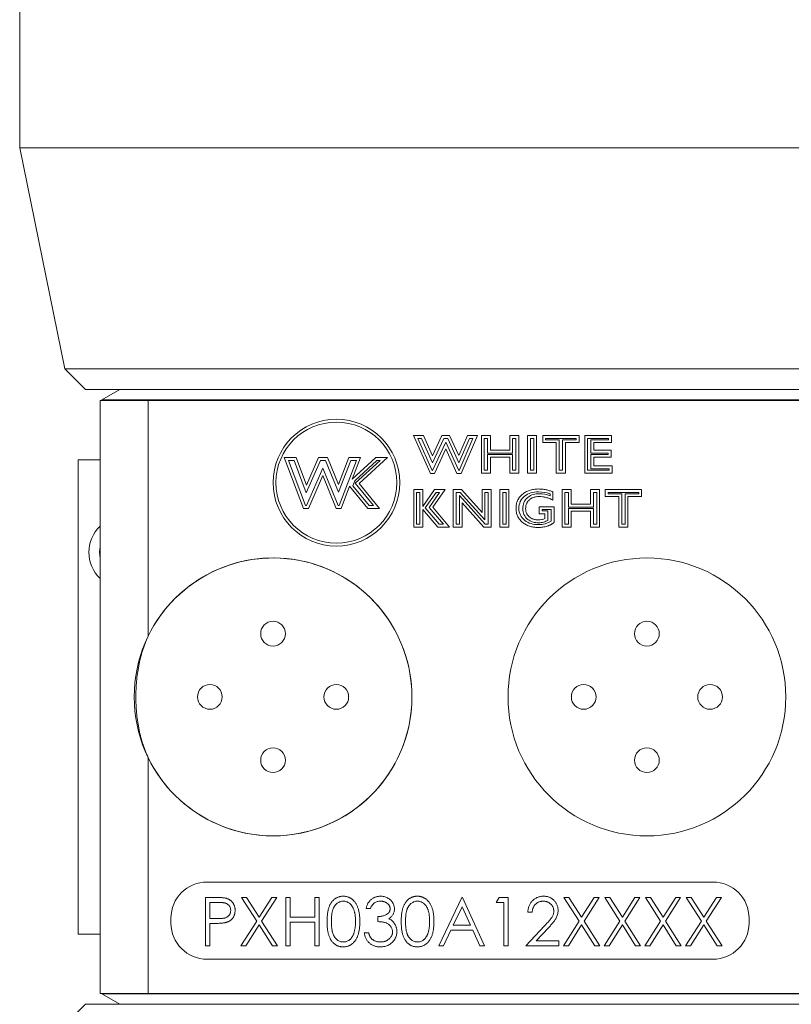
# Model space of a CAD drawing. Header units: inches. Extents: x 1.04 to 8.17, y 1.34 to 8.67.
# Tile 6 of 17: x 1.04 to 2.38, y 5.25 to 6.95. Entities that reach past the tile are written whole.
import ezdxf

# ---------------------------------------------------------------- set-up
doc = ezdxf.new("R2010")
doc.units = ezdxf.units.IN
doc.header["$MEASUREMENT"] = 0

msp = doc.modelspace()

# ---------------------------------------------------------------- linework, layer by layer
at = {"color": 7, "linetype": 'Continuous', "lineweight": 15}
for p, q in [((1.0441, 6.9671), (1.0441, 6.7322)), ((1.0441, 6.7322), (1.1221, 6.3498)), ((1.0441, 6.7322), (2.5674, 6.7322)), ((1.1221, 6.3498), (1.1578, 6.3141)), ((1.1221, 6.3498), (2.4895, 6.3498)), ((1.1578, 6.3141), (2.4534, 6.3141)), ((1.2175, 6.3141), (1.1863, 6.2961)), ((1.1831, 6.1044), (1.1831, 6.2954)), ((1.1831, 6.2954), (1.2664, 6.2954)), ((1.1863, 6.2961), (1.1863, 6.2954)), ((2.4253, 6.2961), (1.1863, 6.2961)), ((1.2664, 6.2954), (1.2664, 5.8878)), ((1.2664, 6.2954), (2.4121, 6.2954)), ((1.7254, 6.2347), (1.7424, 6.2347)), ((1.7546, 6.1689), (1.7254, 6.2347)), ((1.7578, 6.1739), (1.7331, 6.2297)), ((1.7331, 6.2297), (1.7392, 6.2297)), ((1.7392, 6.2297), (1.7582, 6.1872)), ((1.7424, 6.2347), (1.7582, 6.1994)), ((1.7582, 6.1994), (1.7744, 6.2347)), ((1.7582, 6.1872), (1.7776, 6.2297)), ((1.7744, 6.2347), (1.7877, 6.2347)), ((1.7776, 6.2297), (1.7845, 6.2297)), ((1.7845, 6.2297), (1.8039, 6.1876)), ((1.7877, 6.2347), (1.8038, 6.1999)), ((1.8038, 6.1999), (1.8187, 6.2347)), ((1.8039, 6.1876), (1.822, 6.2297)), ((1.8282, 6.2297), (1.8043, 6.1739)), ((1.8358, 6.2347), (1.8076, 6.1689)), ((1.8187, 6.2347), (1.8358, 6.2347)), ((1.822, 6.2297), (1.8282, 6.2297)), ((1.8428, 6.1698), (1.8428, 6.2347)), ((1.8428, 6.2347), (1.8585, 6.2347)), ((1.8478, 6.1748), (1.8478, 6.2297)), ((1.8478, 6.2297), (1.8535, 6.2297)), ((1.8535, 6.2297), (1.8535, 6.2042)), ((1.8585, 6.2347), (1.8585, 6.2092)), ((1.8918, 6.2347), (1.9076, 6.2347)), ((1.8918, 6.2092), (1.8918, 6.2347)), ((1.8968, 6.2042), (1.8968, 6.2297)), ((1.8968, 6.2297), (1.9026, 6.2297)), ((1.9026, 6.2297), (1.9026, 6.1748)), ((1.9076, 6.2347), (1.9076, 6.1698)), ((1.9225, 6.2347), (1.9383, 6.2347)), ((1.9225, 6.1698), (1.9225, 6.2347)), ((1.9275, 6.2297), (1.9333, 6.2297)), ((1.9275, 6.1748), (1.9275, 6.2297)), ((1.9333, 6.2297), (1.9333, 6.1748)), ((1.9383, 6.2347), (1.9383, 6.1698)), ((1.9488, 6.2347), (2.0119, 6.2347)), ((1.9488, 6.2224), (1.9488, 6.2347)), ((1.9538, 6.2274), (1.9538, 6.2297)), ((1.9538, 6.2297), (2.0069, 6.2297)), ((2.0069, 6.2297), (2.0069, 6.2274)), ((2.0119, 6.2347), (2.0119, 6.2224)), ((2.0215, 6.2347), (2.0679, 6.2347)), ((2.0215, 6.1698), (2.0215, 6.2347)), ((2.0265, 6.1748), (2.0265, 6.2297)), ((2.0265, 6.2297), (2.0629, 6.2297)), ((2.0629, 6.2297), (2.0629, 6.2274)), ((2.0679, 6.2347), (2.0679, 6.2224)), ((1.781, 6.2233), (1.7583, 6.1739)), ((1.8038, 6.1739), (1.781, 6.2233)), ((1.9724, 6.2224), (1.9488, 6.2224)), ((1.9774, 6.2274), (1.9538, 6.2274)), ((1.9724, 6.1698), (1.9724, 6.2224)), ((1.9774, 6.1748), (1.9774, 6.2274)), ((2.0069, 6.2274), (1.9832, 6.2274)), ((1.9832, 6.2274), (1.9832, 6.1748)), ((2.0119, 6.2224), (1.9882, 6.2224)), ((1.9882, 6.2224), (1.9882, 6.1698)), ((2.0629, 6.2274), (2.0323, 6.2274)), ((2.0323, 6.2274), (2.0323, 6.2042)), ((2.0373, 6.2224), (2.0373, 6.2092)), ((2.0679, 6.2224), (2.0373, 6.2224)), ((1.5019, 6.1967), (1.5222, 6.1967)), ((1.5353, 6.1084), (1.5019, 6.1967)), ((1.5222, 6.1967), (1.5402, 6.149)), ((1.5402, 6.149), (1.561, 6.1967)), ((1.561, 6.1967), (1.5765, 6.1967)), ((1.5765, 6.1967), (1.5955, 6.1501)), ((1.5955, 6.1501), (1.6135, 6.1967)), ((1.6135, 6.1967), (1.6338, 6.1967)), ((1.6338, 6.1967), (1.6195, 6.1593)), ((1.6195, 6.1593), (1.6601, 6.1967)), ((1.6805, 6.1967), (1.6313, 6.1515)), ((1.6601, 6.1967), (1.6805, 6.1967)), ((1.781, 6.2114), (1.7615, 6.1689)), ((1.8006, 6.1689), (1.781, 6.2114)), ((1.8535, 6.2042), (1.8968, 6.2042)), ((1.8968, 6.202), (1.8535, 6.202)), ((1.8535, 6.202), (1.8535, 6.1748)), ((1.8585, 6.2092), (1.8918, 6.2092)), ((1.8918, 6.197), (1.8585, 6.197)), ((1.8585, 6.197), (1.8585, 6.1698)), ((1.8918, 6.1698), (1.8918, 6.197)), ((1.8968, 6.1748), (1.8968, 6.202)), ((2.0323, 6.2042), (2.0621, 6.2042)), ((2.0621, 6.202), (2.0323, 6.202)), ((2.0323, 6.202), (2.0323, 6.1771)), ((2.0373, 6.2092), (2.0671, 6.2092)), ((2.0671, 6.197), (2.0373, 6.197)), ((2.0373, 6.197), (2.0373, 6.1821)), ((2.0621, 6.2042), (2.0621, 6.202)), ((2.0671, 6.2092), (2.0671, 6.197)), ((1.1454, 5.3728), (1.1454, 6.1928)), ((1.1831, 6.1928), (1.1454, 6.1928)), ((1.5388, 6.1134), (1.5091, 6.1917)), ((1.5091, 6.1917), (1.5188, 6.1917)), ((1.5188, 6.1917), (1.5398, 6.1357)), ((1.5398, 6.1357), (1.5643, 6.1917)), ((1.5686, 6.1783), (1.5403, 6.1134)), ((1.5643, 6.1917), (1.5732, 6.1917)), ((1.5951, 6.1134), (1.5686, 6.1783)), ((1.5732, 6.1917), (1.5957, 6.1365)), ((1.5957, 6.1365), (1.6169, 6.1917)), ((1.6265, 6.1917), (1.5965, 6.1134)), ((1.6169, 6.1917), (1.6265, 6.1917)), ((1.6238, 6.1565), (1.6621, 6.1917)), ((1.6677, 6.1917), (1.6245, 6.152)), ((1.6621, 6.1917), (1.6677, 6.1917)), ((2.0373, 6.1821), (2.0688, 6.1821)), ((2.0688, 6.1821), (2.0688, 6.1698)), ((1.5684, 6.1654), (1.5436, 6.1084)), ((1.5917, 6.1084), (1.5684, 6.1654)), ((1.7615, 6.1689), (1.7546, 6.1689)), ((1.7583, 6.1739), (1.7578, 6.1739)), ((1.8076, 6.1689), (1.8006, 6.1689)), ((1.8043, 6.1739), (1.8038, 6.1739)), ((1.8585, 6.1698), (1.8428, 6.1698)), ((1.8535, 6.1748), (1.8478, 6.1748)), ((1.9076, 6.1698), (1.8918, 6.1698)), ((1.9026, 6.1748), (1.8968, 6.1748)), ((1.9383, 6.1698), (1.9225, 6.1698)), ((1.9333, 6.1748), (1.9275, 6.1748)), ((1.9882, 6.1698), (1.9724, 6.1698)), ((1.9832, 6.1748), (1.9774, 6.1748)), ((2.0688, 6.1698), (2.0215, 6.1698)), ((2.0638, 6.1748), (2.0265, 6.1748)), ((2.0323, 6.1771), (2.0638, 6.1771)), ((2.0638, 6.1771), (2.0638, 6.1748)), ((1.6147, 6.147), (1.6, 6.1084)), ((1.6463, 6.1084), (1.6147, 6.147)), ((1.6205, 6.1478), (1.6238, 6.1565)), ((1.6487, 6.1134), (1.6205, 6.1478)), ((1.6245, 6.152), (1.6561, 6.1134)), ((1.6313, 6.1515), (1.6666, 6.1084)), ((1.7257, 6.1413), (1.7415, 6.1413)), ((1.7257, 6.0765), (1.7257, 6.1413)), ((1.7307, 6.0815), (1.7307, 6.1363)), ((1.7307, 6.1363), (1.7365, 6.1363)), ((1.7365, 6.1363), (1.7365, 6.0815)), ((1.7415, 6.112), (1.7619, 6.1413)), ((1.7415, 6.1413), (1.7415, 6.112)), ((1.7458, 6.1094), (1.7645, 6.1363)), ((1.7705, 6.1363), (1.7524, 6.1104)), ((1.78, 6.1413), (1.7587, 6.1107)), ((1.7619, 6.1413), (1.78, 6.1413)), ((1.7645, 6.1363), (1.7705, 6.1363)), ((1.794, 6.1413), (1.8082, 6.1413)), ((1.794, 6.0765), (1.794, 6.1413)), ((1.799, 6.0815), (1.799, 6.1363)), ((1.799, 6.1363), (1.806, 6.1363)), ((1.8495, 6.0815), (1.8048, 6.131)), ((1.8048, 6.131), (1.8048, 6.0815)), ((1.806, 6.1363), (1.849, 6.0887)), ((1.8082, 6.1413), (1.844, 6.1017)), ((1.844, 6.1017), (1.844, 6.1413)), ((1.844, 6.1413), (1.8598, 6.1413)), ((1.849, 6.0887), (1.849, 6.1363)), ((1.849, 6.1363), (1.8548, 6.1363)), ((1.8548, 6.1363), (1.8548, 6.0815)), ((1.8598, 6.1413), (1.8598, 6.0765)), ((1.8746, 6.0765), (1.8746, 6.1413)), ((1.8746, 6.1413), (1.8904, 6.1413)), ((1.8796, 6.0815), (1.8796, 6.1363)), ((1.8796, 6.1363), (1.8854, 6.1363)), ((1.8854, 6.1363), (1.8854, 6.0815)), ((1.8904, 6.1413), (1.8904, 6.0765)), ((1.9616, 6.1337), (1.9616, 6.1305)), ((1.9666, 6.137), (1.9666, 6.1229)), ((1.9824, 6.0765), (1.9824, 6.1413)), ((1.9824, 6.1413), (1.9982, 6.1413)), ((1.9874, 6.1363), (1.9932, 6.1363)), ((1.9874, 6.0815), (1.9874, 6.1363)), ((1.9932, 6.1363), (1.9932, 6.1109)), ((1.9982, 6.1413), (1.9982, 6.1159)), ((2.0315, 6.1159), (2.0315, 6.1413)), ((2.0315, 6.1413), (2.0472, 6.1413)), ((2.0365, 6.1109), (2.0365, 6.1363)), ((2.0365, 6.1363), (2.0422, 6.1363)), ((2.0422, 6.1363), (2.0422, 6.0815)), ((2.0472, 6.1413), (2.0472, 6.0765)), ((2.0569, 6.1413), (2.12, 6.1413)), ((2.0569, 6.1291), (2.0569, 6.1413)), ((2.0805, 6.1291), (2.0569, 6.1291)), ((2.0619, 6.1341), (2.0619, 6.1363)), ((2.0619, 6.1363), (2.115, 6.1363)), ((2.0855, 6.1341), (2.0619, 6.1341)), ((2.0805, 6.0765), (2.0805, 6.1291)), ((2.0855, 6.0815), (2.0855, 6.1341)), ((2.115, 6.1341), (2.0913, 6.1341)), ((2.0913, 6.1341), (2.0913, 6.0815)), ((2.0963, 6.1291), (2.0963, 6.0765)), ((2.12, 6.1291), (2.0963, 6.1291)), ((2.115, 6.1363), (2.115, 6.1341)), ((2.12, 6.1413), (2.12, 6.1291)), ((1.5403, 6.1134), (1.5388, 6.1134)), ((1.5965, 6.1134), (1.5951, 6.1134)), ((1.6561, 6.1134), (1.6487, 6.1134)), ((1.7524, 6.1104), (1.7771, 6.0815)), ((1.7587, 6.1107), (1.7879, 6.0765)), ((1.8098, 6.118), (1.8098, 6.0765)), ((1.8473, 6.0765), (1.8098, 6.118)), ((1.943, 6.0993), (1.943, 6.1115)), ((1.943, 6.1115), (1.9684, 6.1115)), ((1.9684, 6.1115), (1.9684, 6.0845)), ((1.9932, 6.1109), (2.0365, 6.1109)), ((1.9982, 6.1159), (2.0315, 6.1159)), ((1.1831, 5.2701), (1.1831, 6.0945)), ((1.5436, 6.1084), (1.5353, 6.1084)), ((1.6, 6.1084), (1.5917, 6.1084)), ((1.6666, 6.1084), (1.6463, 6.1084)), ((1.7415, 6.1068), (1.7415, 6.0765)), ((1.7673, 6.0765), (1.7415, 6.1068)), ((1.7696, 6.0815), (1.7458, 6.1094)), ((1.9526, 6.0993), (1.943, 6.0993)), ((1.948, 6.1043), (1.948, 6.1065)), ((1.948, 6.1065), (1.9634, 6.1065)), ((1.9576, 6.1043), (1.948, 6.1043)), ((1.9526, 6.0912), (1.9526, 6.0993)), ((1.9576, 6.088), (1.9576, 6.1043)), ((1.9634, 6.1065), (1.9634, 6.0868)), ((2.0365, 6.1086), (1.9932, 6.1086)), ((1.9932, 6.1086), (1.9932, 6.0815)), ((1.9982, 6.1036), (1.9982, 6.0765)), ((2.0315, 6.1036), (1.9982, 6.1036)), ((2.0315, 6.0765), (2.0315, 6.1036)), ((2.0365, 6.0815), (2.0365, 6.1086)), ((1.7415, 6.0765), (1.7257, 6.0765)), ((1.7365, 6.0815), (1.7307, 6.0815)), ((1.7879, 6.0765), (1.7673, 6.0765)), ((1.7771, 6.0815), (1.7696, 6.0815)), ((1.8098, 6.0765), (1.794, 6.0765)), ((1.8048, 6.0815), (1.799, 6.0815)), ((1.8598, 6.0765), (1.8473, 6.0765)), ((1.8548, 6.0815), (1.8495, 6.0815)), ((1.8904, 6.0765), (1.8746, 6.0765)), ((1.8854, 6.0815), (1.8796, 6.0815)), ((1.9982, 6.0765), (1.9824, 6.0765)), ((1.9932, 6.0815), (1.9874, 6.0815)), ((2.0472, 6.0765), (2.0315, 6.0765)), ((2.0422, 6.0815), (2.0365, 6.0815)), ((2.0963, 6.0765), (2.0805, 6.0765)), ((2.0913, 6.0815), (2.0855, 6.0815)), ((1.2664, 5.6778), (1.2664, 5.2701)), ((2.2433, 5.4628), (1.3683, 5.4628)), ((1.3654, 5.4361), (1.3818, 5.4361)), ((1.3654, 5.3528), (1.3654, 5.4361)), ((1.4279, 5.4361), (1.4366, 5.4361)), ((1.4541, 5.3953), (1.4279, 5.4361)), ((1.4366, 5.4361), (1.4584, 5.402)), ((1.4584, 5.402), (1.4802, 5.4361)), ((1.4888, 5.4361), (1.4627, 5.3953)), ((1.4802, 5.4361), (1.4888, 5.4361)), ((1.5043, 5.4361), (1.5118, 5.4361)), ((1.5043, 5.3528), (1.5043, 5.4361)), ((1.5118, 5.4361), (1.5118, 5.4019)), ((1.5545, 5.4361), (1.562, 5.4361)), ((1.5545, 5.4019), (1.5545, 5.4361)), ((1.562, 5.4361), (1.562, 5.3528)), ((1.7693, 5.3528), (1.8088, 5.4361)), ((1.8088, 5.4361), (1.8099, 5.4361)), ((1.8099, 5.4361), (1.8483, 5.3528)), ((1.8686, 5.4276), (1.8735, 5.4361)), ((1.8735, 5.4361), (1.8889, 5.4361)), ((1.8889, 5.4361), (1.8889, 5.3528)), ((1.9856, 5.4361), (1.9942, 5.4361)), ((2.0118, 5.3953), (1.9856, 5.4361)), ((1.9942, 5.4361), (2.0161, 5.402)), ((2.0161, 5.402), (2.0379, 5.4361)), ((2.0465, 5.4361), (2.0204, 5.3953)), ((2.0379, 5.4361), (2.0465, 5.4361)), ((2.0561, 5.4361), (2.0648, 5.4361)), ((2.0823, 5.3953), (2.0561, 5.4361)), ((2.0648, 5.4361), (2.0866, 5.402)), ((2.0866, 5.402), (2.1084, 5.4361)), ((2.117, 5.4361), (2.0909, 5.3953)), ((2.1084, 5.4361), (2.117, 5.4361)), ((2.1266, 5.4361), (2.1353, 5.4361)), ((2.1528, 5.3953), (2.1266, 5.4361)), ((2.1353, 5.4361), (2.1571, 5.402)), ((2.1571, 5.402), (2.1789, 5.4361)), ((2.1875, 5.4361), (2.1614, 5.3953)), ((2.1789, 5.4361), (2.1875, 5.4361)), ((2.1972, 5.4361), (2.2058, 5.4361)), ((2.2233, 5.3953), (2.1972, 5.4361)), ((2.2058, 5.4361), (2.2276, 5.402)), ((2.2276, 5.402), (2.2494, 5.4361)), ((2.2581, 5.4361), (2.2319, 5.3953)), ((2.2494, 5.4361), (2.2581, 5.4361)), ((1.3729, 5.4276), (1.3729, 5.3998)), ((1.3881, 5.4276), (1.3729, 5.4276)), ((1.6507, 5.4169), (1.6432, 5.4169)), ((1.8093, 5.4199), (1.7942, 5.3881)), ((1.8239, 5.3881), (1.8093, 5.4199)), ((1.8815, 5.4276), (1.8686, 5.4276)), ((1.8815, 5.3528), (1.8815, 5.4276)), ((1.3058, 5.4003), (1.3058, 5.3919)), ((1.3729, 5.3998), (1.3875, 5.3996)), ((1.5118, 5.4019), (1.5545, 5.4019)), ((1.6635, 5.3945), (1.6635, 5.403)), ((1.9306, 5.4105), (1.9231, 5.4105)), ((2.3058, 5.3919), (2.3058, 5.4003)), ((1.3729, 5.3913), (1.3729, 5.3528)), ((1.3789, 5.3913), (1.3729, 5.3913)), ((1.4269, 5.3528), (1.4541, 5.3953)), ((1.4584, 5.3886), (1.4355, 5.3528)), ((1.4813, 5.3528), (1.4584, 5.3886)), ((1.4627, 5.3953), (1.4899, 5.3528)), ((1.5118, 5.3934), (1.5118, 5.3528)), ((1.5545, 5.3934), (1.5118, 5.3934)), ((1.5545, 5.3528), (1.5545, 5.3934)), ((1.7901, 5.3795), (1.7774, 5.3528)), ((1.8279, 5.3795), (1.7901, 5.3795)), ((1.7942, 5.3881), (1.8239, 5.3881)), ((1.8402, 5.3528), (1.8279, 5.3795)), ((1.9199, 5.3528), (1.9522, 5.3873)), ((1.9586, 5.3836), (1.9378, 5.3613)), ((1.9846, 5.3528), (2.0118, 5.3953)), ((2.0161, 5.3886), (1.9932, 5.3528)), ((2.039, 5.3528), (2.0161, 5.3886)), ((2.0204, 5.3953), (2.0476, 5.3528)), ((2.0551, 5.3528), (2.0823, 5.3953)), ((2.0866, 5.3886), (2.0637, 5.3528)), ((2.1095, 5.3528), (2.0866, 5.3886)), ((2.0909, 5.3953), (2.1181, 5.3528)), ((2.1256, 5.3528), (2.1528, 5.3953)), ((2.1571, 5.3886), (2.1342, 5.3528)), ((2.18, 5.3528), (2.1571, 5.3886)), ((2.1614, 5.3953), (2.1886, 5.3528)), ((2.1961, 5.3528), (2.2233, 5.3953)), ((2.2276, 5.3886), (2.2047, 5.3528)), ((2.2505, 5.3528), (2.2276, 5.3886)), ((2.2319, 5.3953), (2.2591, 5.3528)), ((1.1454, 5.3728), (1.1831, 5.3728)), ((1.64, 5.3752), (1.6475, 5.3752)), ((1.9378, 5.3613), (1.9765, 5.3613)), ((1.9765, 5.3613), (1.9765, 5.3528)), ((1.3729, 5.3528), (1.3654, 5.3528)), ((1.4355, 5.3528), (1.4269, 5.3528)), ((1.4899, 5.3528), (1.4813, 5.3528)), ((1.5118, 5.3528), (1.5043, 5.3528)), ((1.562, 5.3528), (1.5545, 5.3528)), ((1.7774, 5.3528), (1.7693, 5.3528)), ((1.8483, 5.3528), (1.8402, 5.3528)), ((1.8889, 5.3528), (1.8815, 5.3528)), ((1.9765, 5.3528), (1.9199, 5.3528)), ((1.9932, 5.3528), (1.9846, 5.3528)), ((2.0476, 5.3528), (2.039, 5.3528)), ((2.0637, 5.3528), (2.0551, 5.3528)), ((2.1181, 5.3528), (2.1095, 5.3528)), ((2.1342, 5.3528), (2.1256, 5.3528)), ((2.1886, 5.3528), (2.18, 5.3528)), ((2.2047, 5.3528), (2.1961, 5.3528)), ((2.2591, 5.3528), (2.2505, 5.3528)), ((1.3683, 5.3294), (2.2433, 5.3294)), ((1.2664, 5.2701), (1.1831, 5.2701)), ((1.1863, 5.2701), (1.1863, 5.2695)), ((1.1863, 5.2695), (1.2175, 5.2514)), ((2.4253, 5.2695), (1.1863, 5.2695)), ((1.2664, 5.2701), (2.4121, 5.2701)), ((1.1578, 5.2514), (1.1221, 5.2158)), ((2.4534, 5.2514), (1.1578, 5.2514))]:
    msp.add_line(p, q, dxfattribs=at)
at = {"color": 7, "linetype": 'Continuous', "lineweight": 15, "flags": 128}
msp.add_lwpolyline([(1.1831, 6.0427), (1.182, 6.0328), (1.1831, 6.0228)], dxfattribs=at)
at = {"color": 7, "linetype": 'Continuous', "lineweight": 15}
for centre, radius in [((1.592, 6.1532), 0.1096), ((1.592, 6.1532), 0.1046), ((1.4824, 5.7828), 0.2402), ((2.1291, 5.7828), 0.2402), ((1.4824, 5.8921), 0.0214), ((2.1291, 5.8921), 0.0214), ((1.3731, 5.7828), 0.0214), ((1.5918, 5.7828), 0.0214), ((2.0198, 5.7828), 0.0214), ((2.2384, 5.7828), 0.0214), ((1.4824, 5.6734), 0.0214), ((2.1291, 5.6734), 0.0214)]:
    msp.add_circle(centre, radius, dxfattribs=at)
for centre, radius, start, end in [((1.2264, 6.0328), 0.0625, 133.8946, 180), ((1.2264, 6.0328), 0.0625, 180, 226.1054), ((1.4824, 5.7828), 0.2402, 205.9239, 154.0761), ((1.3683, 5.4003), 0.0625, 90, 180), ((2.2433, 5.4003), 0.0625, 0, 90), ((1.3683, 5.3919), 0.0625, 180, 270), ((2.2433, 5.3919), 0.0625, 270, 0)]:
    msp.add_arc(centre, radius, start, end, dxfattribs=at)
for points, knots in [([(1.9027, 6.1088), (1.9027, 6.1112), (1.903, 6.1146), (1.9041, 6.1191), (1.9053, 6.1222), (1.9068, 6.1252), (1.9087, 6.1279), (1.9109, 6.1305), (1.9134, 6.1329), (1.9162, 6.1351), (1.9192, 6.137), (1.9224, 6.1386), (1.9258, 6.1399), (1.9294, 6.1409), (1.9346, 6.1419), (1.9386, 6.1422), (1.9413, 6.1422)], [0, 0, 0, 0, 0.123719, 0.182461, 0.240216, 0.297686, 0.355518, 0.414663, 0.475479, 0.537402, 0.599228, 0.661501, 0.724795, 0.789821, 0.857182, 1, 1, 1, 1]), ([(1.9428, 6.1291), (1.941, 6.129), (1.9384, 6.1289), (1.9351, 6.1283), (1.9328, 6.1276), (1.9307, 6.1268), (1.9288, 6.1258), (1.927, 6.1246), (1.9254, 6.1232), (1.924, 6.1217), (1.9227, 6.1201), (1.9217, 6.1184), (1.9208, 6.1165), (1.9201, 6.1146), (1.9195, 6.1118), (1.9193, 6.1097), (1.9193, 6.1082)], [0, 0, 0, 0, 0.150264, 0.219579, 0.285989, 0.349388, 0.410849, 0.471078, 0.530908, 0.589788, 0.647234, 0.704064, 0.760866, 0.818282, 0.876686, 1, 1, 1, 1]), ([(1.9413, 6.1422), (1.9436, 6.1422), (1.947, 6.142), (1.9515, 6.1415), (1.9547, 6.1409), (1.9578, 6.1402), (1.9619, 6.139), (1.9648, 6.1379), (1.9666, 6.137)], [0, 0, 0, 0, 0.264961, 0.392642, 0.518121, 0.640856, 0.762027, 1, 1, 1, 1]), ([(1.9666, 6.1229), (1.9647, 6.1239), (1.9617, 6.1252), (1.9576, 6.1267), (1.9546, 6.1275), (1.9516, 6.1282), (1.9477, 6.1289), (1.9447, 6.1291), (1.9428, 6.1291)], [0, 0, 0, 0, 0.267069, 0.395285, 0.520111, 0.643021, 0.763388, 1, 1, 1, 1]), ([(1.9412, 6.0756), (1.9385, 6.0756), (1.9346, 6.0759), (1.9294, 6.0769), (1.9259, 6.0779), (1.9225, 6.0792), (1.9193, 6.0808), (1.9163, 6.0827), (1.9135, 6.0849), (1.911, 6.0873), (1.9087, 6.0899), (1.9069, 6.0927), (1.9053, 6.0956), (1.9041, 6.0987), (1.903, 6.103), (1.9027, 6.1065), (1.9027, 6.1088)], [0, 0, 0, 0, 0.141869, 0.208978, 0.274048, 0.337548, 0.400137, 0.462511, 0.525043, 0.586611, 0.64613, 0.704289, 0.761832, 0.819392, 0.877835, 1, 1, 1, 1]), ([(1.9193, 6.1082), (1.9193, 6.1069), (1.9195, 6.1048), (1.9202, 6.1022), (1.9208, 6.1004), (1.9217, 6.0986), (1.9228, 6.097), (1.9241, 6.0955), (1.9255, 6.0941), (1.9271, 6.0929), (1.9289, 6.0918), (1.9307, 6.0908), (1.9327, 6.0901), (1.9348, 6.0895), (1.9379, 6.0889), (1.9402, 6.0887), (1.9418, 6.0887)], [0, 0, 0, 0, 0.124572, 0.183682, 0.241258, 0.298683, 0.356524, 0.415163, 0.475316, 0.536501, 0.597532, 0.659708, 0.723123, 0.788223, 0.855593, 1, 1, 1, 1]), ([(1.9634, 6.0868), (1.962, 6.0857), (1.9589, 6.0841), (1.9511, 6.0814), (1.9452, 6.0806), (1.9412, 6.0806)], [0.0898823, 0.0898823, 0.0898823, 0.0898823, 0.3174255, 0.5449687, 1.0000551, 1.0000551, 1.0000551, 1.0000551]), ([(1.9684, 6.0845), (1.9677, 6.0838), (1.9666, 6.0829), (1.9649, 6.0817), (1.9635, 6.0809), (1.962, 6.0801), (1.9604, 6.0794), (1.9586, 6.0787), (1.9561, 6.0779), (1.9529, 6.077), (1.9477, 6.0759), (1.9438, 6.0756), (1.9412, 6.0756)], [0, 0, 0, 0, 0.098083, 0.150734, 0.20644, 0.264926, 0.326414, 0.391868, 0.460199, 0.59882, 0.73459, 1, 1, 1, 1]), ([(1.9418, 6.0887), (1.9437, 6.0887), (1.9474, 6.0892), (1.9509, 6.0904), (1.9526, 6.0912)], [0, 0, 0, 0, 0.487191, 1, 1, 1, 1]), ([(1.9419, 6.0837), (1.9447, 6.0837), (1.949, 6.0844), (1.9545, 6.0865), (1.9565, 6.0875), (1.9576, 6.088)], [0.00273, 0.00273, 0.00273, 0.00273, 0.644792, 0.965823, 1.286854, 1.286854, 1.286854, 1.286854]), ([(1.2664, 5.8878), (1.2625, 5.8796), (1.2592, 5.8712), (1.2539, 5.854), (1.2517, 5.8453), (1.2483, 5.8276), (1.2471, 5.8186), (1.2455, 5.8007), (1.2451, 5.7917), (1.2451, 5.7738), (1.2455, 5.7649), (1.2471, 5.747), (1.2483, 5.7381), (1.2517, 5.7203), (1.2539, 5.7116), (1.2592, 5.6944), (1.2625, 5.686), (1.2664, 5.6778)], [0, 0, 0, 0, 0.125, 0.125, 0.25, 0.25, 0.375, 0.375, 0.5, 0.5, 0.625, 0.625, 0.75, 0.75, 0.875, 0.875, 1, 1, 1, 1]), ([(1.3818, 5.4361), (1.3829, 5.4361), (1.385, 5.4361), (1.3881, 5.4361), (1.3909, 5.436), (1.3935, 5.4358), (1.3957, 5.4357), (1.3976, 5.4355), (1.3993, 5.4352), (1.4003, 5.435), (1.4007, 5.4349)], [0, 0, 0, 0, 0.176956, 0.339055, 0.486318, 0.618781, 0.735619, 0.838742, 0.926457, 1, 1, 1, 1]), ([(1.4007, 5.4349), (1.4013, 5.4347), (1.4025, 5.4344), (1.4041, 5.4338), (1.4057, 5.433), (1.4072, 5.4322), (1.4085, 5.4312), (1.4099, 5.4301), (1.4111, 5.4289), (1.4123, 5.4276), (1.4133, 5.4262), (1.4142, 5.4247), (1.415, 5.4231), (1.4156, 5.4214), (1.4161, 5.4196), (1.4165, 5.4177), (1.4167, 5.4158), (1.4167, 5.4145), (1.4167, 5.4138)], [0, 0, 0, 0, 0.062481, 0.12349, 0.183411, 0.243153, 0.302127, 0.36171, 0.421842, 0.482932, 0.544552, 0.605681, 0.66768, 0.729984, 0.794551, 0.860346, 0.928907, 1, 1, 1, 1]), ([(1.5759, 5.3944), (1.5759, 5.3958), (1.5759, 5.3984), (1.5761, 5.4021), (1.5764, 5.4057), (1.5768, 5.409), (1.5772, 5.4121), (1.5778, 5.4149), (1.5786, 5.4175), (1.5794, 5.4199), (1.5803, 5.4221), (1.5813, 5.4242), (1.5824, 5.4261), (1.5836, 5.4279), (1.5849, 5.4295), (1.5863, 5.431), (1.5878, 5.4324), (1.5893, 5.4336), (1.591, 5.4347), (1.5927, 5.4357), (1.5944, 5.4365), (1.5962, 5.4371), (1.598, 5.4376), (1.5999, 5.438), (1.6018, 5.4382), (1.6031, 5.4383), (1.6038, 5.4383)], [0, 0, 0, 0, 0.068595, 0.133246, 0.194313, 0.251279, 0.304513, 0.354235, 0.400481, 0.443411, 0.484015, 0.523252, 0.561042, 0.5979, 0.633518, 0.668314, 0.702496, 0.736685, 0.770293, 0.803437, 0.835913, 0.86846, 0.900847, 0.933467, 0.966258, 1, 1, 1, 1]), ([(1.604, 5.4297), (1.6031, 5.4297), (1.6012, 5.4296), (1.5985, 5.4289), (1.5959, 5.4277), (1.5938, 5.4264), (1.5922, 5.4251), (1.5911, 5.4241), (1.5901, 5.4229), (1.5891, 5.4216), (1.5882, 5.4202), (1.5874, 5.4187), (1.5866, 5.4171), (1.5859, 5.4154), (1.5853, 5.4135), (1.5848, 5.4114), (1.5843, 5.4091), (1.584, 5.4066), (1.5837, 5.4038), (1.5835, 5.4009), (1.5834, 5.3978), (1.5834, 5.3956), (1.5834, 5.3945)], [0, 0, 0, 0, 0.060387, 0.120883, 0.182755, 0.247811, 0.281299, 0.315088, 0.349702, 0.384857, 0.420966, 0.458511, 0.497175, 0.537602, 0.580503, 0.627468, 0.678388, 0.733983, 0.793747, 0.857714, 0.926698, 1, 1, 1, 1]), ([(1.6038, 5.4383), (1.6044, 5.4383), (1.6057, 5.4382), (1.6077, 5.438), (1.6096, 5.4376), (1.6114, 5.4371), (1.6133, 5.4365), (1.615, 5.4357), (1.6167, 5.4347), (1.6184, 5.4336), (1.62, 5.4324), (1.6215, 5.431), (1.6229, 5.4294), (1.6243, 5.4277), (1.6255, 5.4259), (1.6267, 5.4239), (1.6277, 5.4218), (1.6288, 5.4195), (1.6296, 5.4171), (1.6304, 5.4144), (1.6311, 5.4116), (1.6316, 5.4086), (1.632, 5.4053), (1.6323, 5.4019), (1.6325, 5.3982), (1.6325, 5.3957), (1.6325, 5.3944)], [0, 0, 0, 0, 0.033788, 0.067194, 0.099862, 0.132567, 0.165151, 0.197913, 0.231319, 0.265083, 0.299255, 0.334399, 0.369943, 0.406284, 0.444064, 0.482998, 0.523354, 0.565537, 0.609613, 0.656391, 0.705885, 0.758325, 0.813832, 0.872795, 0.934722, 1, 1, 1, 1]), ([(1.625, 5.3945), (1.625, 5.3955), (1.625, 5.3974), (1.6249, 5.4003), (1.6247, 5.403), (1.6244, 5.4056), (1.624, 5.4081), (1.6235, 5.4104), (1.6229, 5.4125), (1.6223, 5.4146), (1.6215, 5.4165), (1.6207, 5.4183), (1.6199, 5.4199), (1.6189, 5.4214), (1.6179, 5.4228), (1.6168, 5.424), (1.6157, 5.4251), (1.6141, 5.4264), (1.612, 5.4277), (1.6094, 5.4289), (1.6067, 5.4296), (1.6049, 5.4297), (1.604, 5.4297)], [0, 0, 0, 0, 0.065681, 0.128486, 0.188175, 0.245106, 0.299448, 0.350823, 0.399942, 0.446672, 0.491255, 0.533376, 0.573853, 0.612526, 0.649597, 0.685532, 0.720106, 0.753838, 0.818925, 0.880493, 0.940311, 1, 1, 1, 1]), ([(1.6432, 5.4169), (1.6434, 5.4177), (1.6438, 5.4194), (1.6446, 5.4217), (1.6455, 5.4239), (1.6466, 5.426), (1.6478, 5.4279), (1.6491, 5.4297), (1.6506, 5.4313), (1.6522, 5.4327), (1.6539, 5.4341), (1.6557, 5.4352), (1.6576, 5.4361), (1.6595, 5.4369), (1.6615, 5.4375), (1.6636, 5.4379), (1.6658, 5.4382), (1.6673, 5.4383), (1.668, 5.4383)], [0, 0, 0, 0, 0.0726253, 0.1419766, 0.2089849, 0.2739569, 0.3368893, 0.398745, 0.4601159, 0.5208249, 0.5809945, 0.6401519, 0.6986225, 0.7572711, 0.8164267, 0.876254, 0.9371653, 1, 1, 1, 1]), ([(1.6681, 5.4297), (1.6672, 5.4297), (1.6653, 5.4296), (1.6626, 5.4291), (1.6602, 5.4282), (1.6583, 5.4271), (1.6569, 5.426), (1.6559, 5.4251), (1.6549, 5.424), (1.654, 5.4228), (1.6531, 5.4216), (1.6522, 5.4201), (1.6514, 5.4186), (1.6509, 5.4175), (1.6507, 5.4169)], [0, 0, 0, 0, 0.1227119, 0.239685, 0.3518159, 0.4637661, 0.5208178, 0.5794483, 0.6406041, 0.7052975, 0.7736339, 0.8446694, 0.9200565, 1, 1, 1, 1]), ([(1.668, 5.4383), (1.6691, 5.4382), (1.6713, 5.4382), (1.6744, 5.4376), (1.6775, 5.4366), (1.6804, 5.4353), (1.6831, 5.4337), (1.6855, 5.4318), (1.6875, 5.4297), (1.6893, 5.4273), (1.6906, 5.4247), (1.6916, 5.4221), (1.6922, 5.4194), (1.6923, 5.4175), (1.6924, 5.4166)], [0, 0, 0, 0, 0.090254, 0.17854, 0.266093, 0.354631, 0.441886, 0.525747, 0.608114, 0.690197, 0.770821, 0.848326, 0.924012, 1, 1, 1, 1]), ([(1.6849, 5.4167), (1.6849, 5.4171), (1.6848, 5.418), (1.6846, 5.4192), (1.6842, 5.4204), (1.6837, 5.4216), (1.683, 5.4228), (1.6822, 5.4238), (1.6812, 5.4249), (1.6801, 5.4259), (1.6789, 5.4268), (1.6776, 5.4276), (1.6762, 5.4282), (1.6747, 5.4288), (1.6732, 5.4292), (1.6716, 5.4295), (1.6699, 5.4297), (1.6687, 5.4297), (1.6681, 5.4297)], [0, 0, 0, 0, 0.055275, 0.109966, 0.163247, 0.218076, 0.273301, 0.330909, 0.390995, 0.454176, 0.518862, 0.583311, 0.648517, 0.715031, 0.782502, 0.852323, 0.924928, 1, 1, 1, 1]), ([(1.7041, 5.3944), (1.7041, 5.3958), (1.7041, 5.3984), (1.7043, 5.4021), (1.7046, 5.4057), (1.705, 5.409), (1.7054, 5.4121), (1.7061, 5.4149), (1.7068, 5.4175), (1.7076, 5.4199), (1.7085, 5.4221), (1.7095, 5.4242), (1.7107, 5.4261), (1.7118, 5.4279), (1.7131, 5.4295), (1.7145, 5.431), (1.716, 5.4324), (1.7175, 5.4336), (1.7192, 5.4347), (1.7209, 5.4357), (1.7226, 5.4365), (1.7244, 5.4371), (1.7262, 5.4376), (1.7281, 5.438), (1.73, 5.4382), (1.7313, 5.4383), (1.732, 5.4383)], [0, 0, 0, 0, 0.068595, 0.133246, 0.194313, 0.251279, 0.304513, 0.354235, 0.400481, 0.443411, 0.484015, 0.523252, 0.561042, 0.5979, 0.633518, 0.668314, 0.702496, 0.736685, 0.770293, 0.803437, 0.835913, 0.86846, 0.900847, 0.933467, 0.966258, 1, 1, 1, 1]), ([(1.7322, 5.4297), (1.7313, 5.4297), (1.7294, 5.4296), (1.7267, 5.4289), (1.7241, 5.4277), (1.722, 5.4264), (1.7204, 5.4251), (1.7193, 5.4241), (1.7183, 5.4229), (1.7173, 5.4216), (1.7164, 5.4202), (1.7156, 5.4187), (1.7148, 5.4171), (1.7141, 5.4154), (1.7135, 5.4135), (1.713, 5.4114), (1.7125, 5.4091), (1.7122, 5.4066), (1.7119, 5.4038), (1.7117, 5.4009), (1.7116, 5.3978), (1.7116, 5.3956), (1.7116, 5.3945)], [0, 0, 0, 0, 0.060387, 0.120883, 0.182755, 0.247811, 0.281299, 0.315088, 0.349702, 0.384857, 0.420966, 0.458511, 0.497175, 0.537602, 0.580503, 0.627468, 0.678388, 0.733983, 0.793747, 0.857714, 0.926698, 1, 1, 1, 1]), ([(1.732, 5.4383), (1.7326, 5.4383), (1.7339, 5.4382), (1.7359, 5.438), (1.7378, 5.4376), (1.7396, 5.4371), (1.7415, 5.4365), (1.7432, 5.4357), (1.7449, 5.4347), (1.7466, 5.4336), (1.7482, 5.4324), (1.7497, 5.431), (1.7511, 5.4294), (1.7525, 5.4277), (1.7537, 5.4259), (1.7549, 5.4239), (1.7559, 5.4218), (1.757, 5.4195), (1.7578, 5.4171), (1.7586, 5.4144), (1.7593, 5.4116), (1.7598, 5.4086), (1.7602, 5.4053), (1.7605, 5.4019), (1.7607, 5.3982), (1.7607, 5.3957), (1.7607, 5.3944)], [0, 0, 0, 0, 0.033788, 0.067194, 0.099862, 0.132567, 0.165151, 0.197913, 0.231319, 0.265083, 0.299255, 0.334399, 0.369943, 0.406284, 0.444064, 0.482998, 0.523354, 0.565537, 0.609613, 0.656391, 0.705885, 0.758325, 0.813832, 0.872795, 0.934722, 1, 1, 1, 1]), ([(1.7532, 5.3945), (1.7532, 5.3955), (1.7532, 5.3974), (1.7531, 5.4003), (1.7529, 5.403), (1.7526, 5.4056), (1.7522, 5.4081), (1.7517, 5.4104), (1.7511, 5.4125), (1.7505, 5.4146), (1.7497, 5.4165), (1.7489, 5.4183), (1.7481, 5.4199), (1.7471, 5.4214), (1.7461, 5.4228), (1.745, 5.424), (1.7439, 5.4251), (1.7423, 5.4264), (1.7402, 5.4277), (1.7376, 5.4289), (1.7349, 5.4296), (1.7331, 5.4297), (1.7322, 5.4297)], [0, 0, 0, 0, 0.065681, 0.128486, 0.188175, 0.245106, 0.299448, 0.350823, 0.399942, 0.446672, 0.491255, 0.533376, 0.573853, 0.612526, 0.649597, 0.685532, 0.720106, 0.753838, 0.818925, 0.880493, 0.940311, 1, 1, 1, 1]), ([(1.9231, 5.4105), (1.9232, 5.4115), (1.9233, 5.4134), (1.9237, 5.4163), (1.9244, 5.419), (1.9253, 5.4216), (1.9264, 5.424), (1.9277, 5.4263), (1.9293, 5.4285), (1.9312, 5.4305), (1.9331, 5.4323), (1.9352, 5.4339), (1.9375, 5.4352), (1.9398, 5.4364), (1.9423, 5.4372), (1.9449, 5.4378), (1.9475, 5.4382), (1.9494, 5.4382), (1.9503, 5.4383)], [0, 0, 0, 0, 0.068791, 0.135103, 0.198979, 0.261904, 0.323495, 0.385195, 0.446969, 0.509765, 0.572251, 0.633405, 0.693251, 0.752583, 0.812579, 0.873275, 0.93555, 1, 1, 1, 1]), ([(1.9499, 5.4297), (1.9493, 5.4297), (1.948, 5.4297), (1.9461, 5.4294), (1.9443, 5.429), (1.9426, 5.4285), (1.941, 5.4278), (1.9394, 5.4269), (1.938, 5.4259), (1.9366, 5.4247), (1.9353, 5.4234), (1.9342, 5.4219), (1.9333, 5.4203), (1.9324, 5.4186), (1.9317, 5.4168), (1.9312, 5.4148), (1.9308, 5.4127), (1.9307, 5.4112), (1.9306, 5.4105)], [0, 0, 0, 0, 0.064439, 0.126547, 0.186887, 0.245878, 0.304041, 0.362191, 0.420976, 0.48066, 0.5406, 0.600689, 0.661936, 0.724443, 0.789038, 0.856314, 0.926352, 1, 1, 1, 1]), ([(1.968, 5.4128), (1.968, 5.4134), (1.9679, 5.4145), (1.9677, 5.4162), (1.9673, 5.4177), (1.9667, 5.4193), (1.966, 5.4207), (1.965, 5.4221), (1.964, 5.4235), (1.9628, 5.4248), (1.9614, 5.4259), (1.96, 5.4269), (1.9585, 5.4278), (1.9569, 5.4285), (1.9553, 5.4291), (1.9536, 5.4294), (1.9518, 5.4297), (1.9505, 5.4297), (1.9499, 5.4297)], [0, 0, 0, 0, 0.061965, 0.122122, 0.180988, 0.239933, 0.299906, 0.359989, 0.421776, 0.486576, 0.551535, 0.615018, 0.677259, 0.73973, 0.80305, 0.866495, 0.931973, 1, 1, 1, 1]), ([(1.9503, 5.4383), (1.9512, 5.4382), (1.953, 5.4382), (1.9556, 5.4378), (1.9581, 5.4373), (1.9605, 5.4365), (1.9627, 5.4354), (1.9648, 5.4341), (1.9668, 5.4327), (1.9685, 5.4309), (1.9702, 5.4291), (1.9716, 5.4271), (1.9728, 5.425), (1.9738, 5.4229), (1.9745, 5.4206), (1.9751, 5.4183), (1.9754, 5.4159), (1.9754, 5.4143), (1.9755, 5.4135)], [0, 0, 0, 0, 0.069475, 0.136517, 0.200789, 0.26383, 0.325735, 0.387291, 0.449509, 0.512968, 0.576275, 0.63758, 0.697903, 0.757172, 0.816599, 0.876653, 0.93729, 1, 1, 1, 1]), ([(1.3875, 5.3996), (1.3882, 5.3996), (1.3896, 5.3996), (1.3916, 5.3997), (1.3934, 5.3998), (1.3951, 5.4), (1.3967, 5.4002), (1.3981, 5.4004), (1.3993, 5.4008), (1.4007, 5.4012), (1.4024, 5.402), (1.4041, 5.4031), (1.4056, 5.4045), (1.4069, 5.4061), (1.4079, 5.4078), (1.4087, 5.4097), (1.4091, 5.4117), (1.4092, 5.4131), (1.4092, 5.4137)], [0, 0, 0, 0, 0.072538, 0.140034, 0.202496, 0.260575, 0.313228, 0.361583, 0.404878, 0.444127, 0.5164, 0.586507, 0.655085, 0.724384, 0.793974, 0.861638, 0.930111, 1, 1, 1, 1]), ([(1.4092, 5.4137), (1.4092, 5.4144), (1.4091, 5.4157), (1.4087, 5.4177), (1.408, 5.4196), (1.4069, 5.4213), (1.4057, 5.4229), (1.4042, 5.4242), (1.4025, 5.4253), (1.401, 5.4261), (1.3996, 5.4265), (1.3984, 5.4268), (1.3971, 5.427), (1.3956, 5.4272), (1.3939, 5.4274), (1.3921, 5.4275), (1.3902, 5.4276), (1.3888, 5.4276), (1.3881, 5.4276)], [0, 0, 0, 0, 0.070044, 0.139238, 0.208197, 0.279173, 0.349987, 0.418354, 0.48761, 0.557411, 0.59533, 0.637964, 0.685913, 0.738185, 0.796103, 0.858517, 0.926658, 1, 1, 1, 1]), ([(1.4167, 5.4138), (1.4167, 5.4131), (1.4167, 5.4118), (1.4164, 5.4098), (1.4161, 5.4079), (1.4156, 5.4061), (1.415, 5.4045), (1.4142, 5.4029), (1.4133, 5.4013), (1.4123, 5.3999), (1.4111, 5.3986), (1.4099, 5.3974), (1.4085, 5.3963), (1.407, 5.3954), (1.4054, 5.3945), (1.4037, 5.3938), (1.402, 5.3931), (1.4007, 5.3928), (1.4001, 5.3926)], [0, 0, 0, 0, 0.070119, 0.137192, 0.202016, 0.264631, 0.326117, 0.38601, 0.445812, 0.505298, 0.564633, 0.624283, 0.683902, 0.743953, 0.805388, 0.868388, 0.933084, 1, 1, 1, 1]), ([(1.6635, 5.403), (1.6645, 5.403), (1.6666, 5.4031), (1.6695, 5.4035), (1.6723, 5.4041), (1.675, 5.4049), (1.6774, 5.406), (1.6794, 5.4071), (1.6812, 5.4085), (1.6825, 5.4099), (1.6836, 5.4115), (1.6843, 5.4132), (1.6848, 5.4149), (1.6848, 5.4161), (1.6849, 5.4167)], [0, 0, 0, 0, 0.1101656, 0.2157873, 0.3180274, 0.417574, 0.5116505, 0.5961621, 0.6729345, 0.7436696, 0.810677, 0.874059, 0.9366963, 1, 1, 1, 1]), ([(1.6924, 5.4166), (1.6923, 5.4157), (1.6923, 5.414), (1.6918, 5.4115), (1.691, 5.4091), (1.69, 5.4069), (1.6886, 5.4048), (1.6869, 5.4029), (1.6849, 5.401), (1.6834, 5.4), (1.6826, 5.3995)], [0, 0, 0, 0, 0.128068, 0.250608, 0.37063, 0.490072, 0.610375, 0.734313, 0.863217, 1, 1, 1, 1]), ([(1.9522, 5.3873), (1.953, 5.3881), (1.9545, 5.3897), (1.9567, 5.392), (1.9586, 5.3941), (1.9603, 5.3961), (1.9618, 5.3979), (1.9631, 5.3995), (1.9641, 5.401), (1.9653, 5.4028), (1.9664, 5.4049), (1.9673, 5.4075), (1.9679, 5.4101), (1.968, 5.4119), (1.968, 5.4128)], [0, 0, 0, 0, 0.110803, 0.212829, 0.306101, 0.390647, 0.466924, 0.534481, 0.593587, 0.644557, 0.7362, 0.825024, 0.911986, 1, 1, 1, 1]), ([(1.9755, 5.4135), (1.9754, 5.4123), (1.9753, 5.41), (1.9747, 5.4067), (1.9736, 5.4034), (1.9723, 5.4007), (1.971, 5.3986), (1.9698, 5.3969), (1.9685, 5.395), (1.9669, 5.393), (1.9651, 5.3908), (1.9631, 5.3885), (1.9609, 5.3861), (1.9594, 5.3845), (1.9586, 5.3836)], [0, 0, 0, 0, 0.098702, 0.195672, 0.292422, 0.391343, 0.444462, 0.504229, 0.570352, 0.642546, 0.722288, 0.807921, 0.90047, 1, 1, 1, 1]), ([(1.6826, 5.3995), (1.6835, 5.399), (1.6853, 5.3982), (1.6877, 5.3965), (1.6898, 5.3946), (1.691, 5.3931), (1.6916, 5.3924)], [0, 0, 0, 0, 0.2538796, 0.5030089, 0.7502911, 1, 1, 1, 1]), ([(1.4001, 5.3926), (1.3996, 5.3925), (1.3984, 5.3923), (1.3965, 5.392), (1.3943, 5.3918), (1.3918, 5.3916), (1.389, 5.3915), (1.3859, 5.3913), (1.3825, 5.3913), (1.3801, 5.3913), (1.3789, 5.3913)], [0, 0, 0, 0, 0.075173, 0.164746, 0.268017, 0.385912, 0.517789, 0.663691, 0.824413, 1, 1, 1, 1]), ([(1.6038, 5.3507), (1.6031, 5.3507), (1.6018, 5.3507), (1.5999, 5.3509), (1.598, 5.3513), (1.5962, 5.3518), (1.5944, 5.3524), (1.5927, 5.3532), (1.591, 5.3542), (1.5894, 5.3552), (1.5879, 5.3565), (1.5864, 5.3578), (1.585, 5.3593), (1.5837, 5.361), (1.5825, 5.3628), (1.5814, 5.3647), (1.5804, 5.3668), (1.5794, 5.369), (1.5786, 5.3714), (1.5779, 5.374), (1.5773, 5.3769), (1.5768, 5.3799), (1.5764, 5.3832), (1.5761, 5.3868), (1.5759, 5.3905), (1.5759, 5.3931), (1.5759, 5.3944)], [0, 0, 0, 0, 0.033787, 0.066622, 0.099285, 0.131361, 0.163585, 0.196104, 0.228902, 0.262158, 0.295991, 0.330218, 0.36506, 0.400951, 0.43762, 0.475708, 0.515381, 0.556414, 0.599765, 0.646424, 0.696431, 0.749782, 0.806573, 0.867436, 0.931887, 1, 1, 1, 1]), ([(1.5834, 5.3945), (1.5834, 5.3934), (1.5834, 5.3912), (1.5835, 5.3881), (1.5837, 5.3851), (1.584, 5.3824), (1.5844, 5.3799), (1.5848, 5.3776), (1.5853, 5.3755), (1.5859, 5.3736), (1.5866, 5.3719), (1.5873, 5.3703), (1.5882, 5.3688), (1.5891, 5.3674), (1.59, 5.3661), (1.5911, 5.3649), (1.5922, 5.3638), (1.5938, 5.3625), (1.5959, 5.3612), (1.5985, 5.3601), (1.6013, 5.3593), (1.6031, 5.3593), (1.604, 5.3592)], [0, 0, 0, 0, 0.072951, 0.141584, 0.205926, 0.265301, 0.320597, 0.371817, 0.41879, 0.461699, 0.502134, 0.540804, 0.578181, 0.614297, 0.649678, 0.684299, 0.718359, 0.752081, 0.817652, 0.879722, 0.939966, 1, 1, 1, 1]), ([(1.6325, 5.3944), (1.6325, 5.3932), (1.6325, 5.3907), (1.6323, 5.387), (1.632, 5.3836), (1.6316, 5.3804), (1.6311, 5.3774), (1.6304, 5.3745), (1.6297, 5.3719), (1.6288, 5.3695), (1.6278, 5.3672), (1.6267, 5.3651), (1.6256, 5.3631), (1.6243, 5.3613), (1.623, 5.3596), (1.6216, 5.358), (1.62, 5.3566), (1.6184, 5.3554), (1.6168, 5.3543), (1.6151, 5.3533), (1.6133, 5.3525), (1.6115, 5.3518), (1.6096, 5.3513), (1.6077, 5.3509), (1.6057, 5.3507), (1.6044, 5.3507), (1.6038, 5.3507)], [0, 0, 0, 0, 0.065063, 0.126773, 0.185516, 0.240765, 0.29298, 0.34225, 0.388919, 0.432776, 0.474628, 0.514775, 0.553606, 0.591426, 0.628028, 0.663804, 0.698984, 0.733591, 0.767628, 0.801208, 0.834264, 0.866981, 0.89972, 0.932702, 0.966176, 1, 1, 1, 1]), ([(1.6219, 5.3735), (1.6221, 5.3743), (1.6226, 5.3758), (1.6233, 5.3781), (1.6238, 5.3806), (1.6243, 5.3831), (1.6246, 5.3858), (1.6249, 5.3886), (1.625, 5.3915), (1.625, 5.3935), (1.625, 5.3945)], [0, 0, 0, 0, 0.110588, 0.224542, 0.342503, 0.464324, 0.590756, 0.722227, 0.858843, 1, 1, 1, 1]), ([(1.6891, 5.3768), (1.6891, 5.3776), (1.689, 5.3792), (1.6885, 5.3814), (1.6876, 5.3836), (1.6863, 5.3857), (1.6847, 5.3876), (1.6829, 5.3894), (1.6808, 5.3908), (1.6789, 5.3917), (1.6772, 5.3924), (1.6757, 5.3929), (1.6741, 5.3932), (1.6723, 5.3936), (1.6703, 5.3939), (1.6682, 5.3941), (1.6659, 5.3943), (1.6643, 5.3944), (1.6635, 5.3945)], [0, 0, 0, 0, 0.066909, 0.133485, 0.201035, 0.271234, 0.34288, 0.413836, 0.485977, 0.56023, 0.599884, 0.644055, 0.691892, 0.744688, 0.801492, 0.862858, 0.929328, 1, 1, 1, 1]), ([(1.6916, 5.3924), (1.692, 5.3918), (1.6928, 5.3907), (1.6938, 5.389), (1.6947, 5.3872), (1.6954, 5.3854), (1.6959, 5.3835), (1.6963, 5.3816), (1.6966, 5.3796), (1.6966, 5.3782), (1.6966, 5.3776)], [0, 0, 0, 0, 0.128136, 0.254173, 0.378112, 0.501712, 0.623986, 0.747096, 0.872875, 1, 1, 1, 1]), ([(1.732, 5.3507), (1.7313, 5.3507), (1.73, 5.3507), (1.7281, 5.3509), (1.7262, 5.3513), (1.7244, 5.3518), (1.7226, 5.3524), (1.7209, 5.3532), (1.7192, 5.3542), (1.7176, 5.3552), (1.7161, 5.3565), (1.7146, 5.3578), (1.7132, 5.3593), (1.7119, 5.361), (1.7107, 5.3628), (1.7096, 5.3647), (1.7086, 5.3668), (1.7076, 5.369), (1.7068, 5.3714), (1.7061, 5.374), (1.7055, 5.3769), (1.705, 5.3799), (1.7046, 5.3832), (1.7043, 5.3868), (1.7041, 5.3905), (1.7041, 5.3931), (1.7041, 5.3944)], [0, 0, 0, 0, 0.033787, 0.066622, 0.099285, 0.131361, 0.163585, 0.196104, 0.228902, 0.262158, 0.295991, 0.330218, 0.36506, 0.400951, 0.43762, 0.475708, 0.515381, 0.556414, 0.599765, 0.646424, 0.696431, 0.749782, 0.806573, 0.867436, 0.931887, 1, 1, 1, 1]), ([(1.7116, 5.3945), (1.7116, 5.3934), (1.7116, 5.3912), (1.7117, 5.3881), (1.7119, 5.3851), (1.7122, 5.3824), (1.7126, 5.3799), (1.713, 5.3776), (1.7135, 5.3755), (1.7141, 5.3736), (1.7148, 5.3719), (1.7155, 5.3703), (1.7164, 5.3688), (1.7173, 5.3674), (1.7183, 5.3661), (1.7193, 5.3649), (1.7204, 5.3638), (1.722, 5.3625), (1.7241, 5.3612), (1.7268, 5.3601), (1.7295, 5.3593), (1.7313, 5.3593), (1.7322, 5.3592)], [0, 0, 0, 0, 0.0729511, 0.1415837, 0.2059265, 0.2653014, 0.3205972, 0.3718165, 0.4187898, 0.4616987, 0.5021336, 0.5408043, 0.5781805, 0.6142969, 0.6496782, 0.6842995, 0.718359, 0.7520809, 0.8176524, 0.8797221, 0.9399656, 1, 1, 1, 1]), ([(1.7607, 5.3944), (1.7607, 5.3932), (1.7607, 5.3907), (1.7605, 5.387), (1.7602, 5.3836), (1.7598, 5.3804), (1.7593, 5.3774), (1.7586, 5.3745), (1.7579, 5.3719), (1.757, 5.3695), (1.756, 5.3672), (1.7549, 5.3651), (1.7538, 5.3631), (1.7525, 5.3613), (1.7512, 5.3596), (1.7498, 5.358), (1.7483, 5.3566), (1.7466, 5.3554), (1.745, 5.3543), (1.7433, 5.3533), (1.7415, 5.3525), (1.7397, 5.3518), (1.7378, 5.3513), (1.7359, 5.3509), (1.7339, 5.3507), (1.7326, 5.3507), (1.732, 5.3507)], [0, 0, 0, 0, 0.065063, 0.126773, 0.185516, 0.240765, 0.29298, 0.34225, 0.388919, 0.432776, 0.474628, 0.514775, 0.553606, 0.591426, 0.628028, 0.663804, 0.698984, 0.733591, 0.767628, 0.801208, 0.834264, 0.866981, 0.89972, 0.932702, 0.966176, 1, 1, 1, 1]), ([(1.7501, 5.3735), (1.7503, 5.3743), (1.7509, 5.3758), (1.7515, 5.3781), (1.752, 5.3806), (1.7525, 5.3831), (1.7528, 5.3858), (1.7531, 5.3886), (1.7532, 5.3915), (1.7532, 5.3935), (1.7532, 5.3945)], [0, 0, 0, 0, 0.110588, 0.224542, 0.342503, 0.464324, 0.590756, 0.722227, 0.858843, 1, 1, 1, 1]), ([(1.604, 5.3592), (1.6049, 5.3592), (1.6068, 5.3593), (1.6095, 5.3601), (1.6121, 5.3612), (1.6141, 5.3625), (1.6157, 5.3637), (1.6168, 5.3648), (1.6178, 5.366), (1.6188, 5.3673), (1.6197, 5.3687), (1.6205, 5.3702), (1.6213, 5.3718), (1.6217, 5.3729), (1.6219, 5.3735)], [0, 0, 0, 0, 0.1128134, 0.2253939, 0.3395948, 0.4596754, 0.5217352, 0.5839258, 0.6481741, 0.713881, 0.7810045, 0.8514509, 0.9240507, 1, 1, 1, 1]), ([(1.6678, 5.3507), (1.6669, 5.3507), (1.6652, 5.3507), (1.6626, 5.351), (1.6601, 5.3515), (1.6578, 5.3522), (1.6555, 5.3531), (1.6534, 5.3541), (1.6514, 5.3554), (1.6495, 5.3569), (1.6478, 5.3585), (1.6462, 5.3604), (1.6447, 5.3624), (1.6435, 5.3646), (1.6423, 5.367), (1.6414, 5.3696), (1.6406, 5.3723), (1.6402, 5.3743), (1.64, 5.3752)], [0, 0, 0, 0, 0.065541, 0.128963, 0.190377, 0.250092, 0.308548, 0.366398, 0.424542, 0.48317, 0.542243, 0.601739, 0.662506, 0.724856, 0.789128, 0.856346, 0.926295, 1, 1, 1, 1]), ([(1.6475, 5.3752), (1.6477, 5.3746), (1.6481, 5.3733), (1.6487, 5.3716), (1.6494, 5.3699), (1.6502, 5.3684), (1.651, 5.367), (1.652, 5.3658), (1.6529, 5.3647), (1.6537, 5.364), (1.654, 5.3637)], [0, 0, 0, 0, 0.14977, 0.291316, 0.425966, 0.55216, 0.671527, 0.786122, 0.895325, 1, 1, 1, 1]), ([(1.654, 5.3637), (1.6545, 5.3634), (1.6554, 5.3626), (1.6569, 5.3617), (1.6585, 5.3609), (1.6602, 5.3603), (1.662, 5.3598), (1.6639, 5.3595), (1.6659, 5.3592), (1.6672, 5.3592), (1.6679, 5.3592)], [0, 0, 0, 0, 0.118271, 0.236178, 0.355663, 0.475904, 0.600127, 0.728608, 0.861313, 1, 1, 1, 1]), ([(1.6966, 5.3776), (1.6966, 5.3764), (1.6965, 5.3741), (1.6957, 5.3706), (1.6946, 5.3673), (1.6929, 5.364), (1.6908, 5.361), (1.6884, 5.3583), (1.6856, 5.356), (1.6825, 5.3541), (1.6791, 5.3525), (1.6755, 5.3515), (1.6717, 5.3508), (1.6691, 5.3507), (1.6678, 5.3507)], [0, 0, 0, 0, 0.079648, 0.158922, 0.239619, 0.322609, 0.406035, 0.487602, 0.569685, 0.653036, 0.737436, 0.822478, 0.909748, 1, 1, 1, 1]), ([(1.6679, 5.3592), (1.6687, 5.3592), (1.6702, 5.3593), (1.6725, 5.3595), (1.6746, 5.3599), (1.6766, 5.3605), (1.6784, 5.3612), (1.6802, 5.3621), (1.6818, 5.3632), (1.6833, 5.3645), (1.6847, 5.3658), (1.6859, 5.3672), (1.6869, 5.3687), (1.6877, 5.3702), (1.6884, 5.3718), (1.6888, 5.3734), (1.6891, 5.3751), (1.6891, 5.3763), (1.6891, 5.3768)], [0, 0, 0, 0, 0.076072, 0.148752, 0.218403, 0.28576, 0.350598, 0.414964, 0.478069, 0.541761, 0.60435, 0.664075, 0.721464, 0.777587, 0.832644, 0.887844, 0.94346, 1, 1, 1, 1]), ([(1.7322, 5.3592), (1.7331, 5.3592), (1.735, 5.3593), (1.7377, 5.3601), (1.7403, 5.3612), (1.7423, 5.3625), (1.7439, 5.3637), (1.745, 5.3648), (1.746, 5.366), (1.747, 5.3673), (1.7479, 5.3687), (1.7487, 5.3702), (1.7495, 5.3718), (1.7499, 5.3729), (1.7501, 5.3735)], [0, 0, 0, 0, 0.1128134, 0.2253939, 0.3395948, 0.4596754, 0.5217352, 0.5839258, 0.6481741, 0.713881, 0.7810045, 0.8514509, 0.9240507, 1, 1, 1, 1])]:
    msp.add_open_spline(points, degree=3, knots=knots, dxfattribs=at)
for points in [[(1.9077, 6.1088), (1.9077, 6.1128), (1.9092, 6.1211), (1.9171, 6.1305), (1.9282, 6.1362), (1.9371, 6.1372), (1.9413, 6.1372)], [(1.9427, 6.1341), (1.9394, 6.134), (1.9327, 6.1335), (1.9223, 6.1284), (1.9156, 6.1191), (1.9143, 6.1118), (1.9143, 6.1082)], [(1.9413, 6.1372), (1.9482, 6.1372), (1.9552, 6.1362), (1.9616, 6.1337)], [(1.9616, 6.1305), (1.9556, 6.1327), (1.9492, 6.1341), (1.9427, 6.1341)], [(1.1831, 6.0945), (1.1831, 6.0978), (1.1831, 6.1011), (1.1831, 6.1044)], [(1.9412, 6.0806), (1.937, 6.0806), (1.9283, 6.0816), (1.9172, 6.0874), (1.9092, 6.0967), (1.9077, 6.1048), (1.9077, 6.1088)], [(1.9143, 6.1082), (1.9143, 6.1047), (1.9156, 6.0977), (1.9226, 6.089), (1.9321, 6.0845), (1.9386, 6.0837), (1.9419, 6.0837)]]:
    msp.add_open_spline(points, degree=3, dxfattribs=at)

doc.saveas('drawing.dxf')
